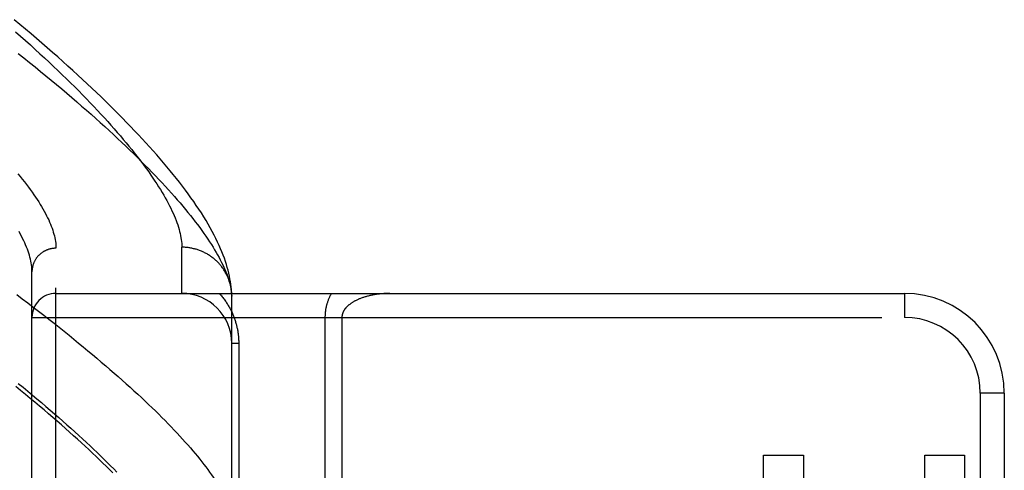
# Model space of a CAD drawing. Header units: inches. Extents: x 0 to 193, y 0 to 125.
# Tile 39 of 256: x 31.152 to 32.385, y 36.319 to 36.883. Entities that reach past the tile are written whole.
import ezdxf

# ---------------------------------------------------------------- set-up
doc = ezdxf.new("R2010")
doc.units = ezdxf.units.IN
doc.header["$LTSCALE"] = 10.635988
doc.header["$MEASUREMENT"] = 0
doc.linetypes.add('HIDDEN', pattern=[0.2, 0.1, -0.1])
doc.layers.add('LEFTHAND_DOOR_ASSEMBLY', color=7, linetype='CONTINUOUS')

msp = doc.modelspace()

# ---------------------------------------------------------------- linework, layer by layer
at = {"layer": 'LEFTHAND_DOOR_ASSEMBLY', "color": 8, "linetype": 'HIDDEN'}
for p, q in [((31.1976, 35.4841), (31.1976, 36.5972)), ((31.3551, 36.5407), (31.3551, 36.5985)), ((31.1676, 35.5135), (31.1676, 36.5678)), ((31.1976, 36.5407), (32.2596, 36.5407)), ((32.2596, 36.5407), (32.2596, 36.5107)), ((31.4176, 36.5373), (31.4176, 36.5397)), ((31.4176, 36.1969), (31.4176, 36.5373)), ((31.1676, 36.5107), (32.2596, 36.5107)), ((31.5343, 36.5107), (31.5343, 36.2386)), ((31.5555, 36.5107), (31.5555, 36.262)), ((31.4264, 36.4782), (31.4176, 36.4782)), ((31.4264, 36.4782), (31.4264, 36.1969)), ((32.3546, 36.4157), (32.3546, 35.6657)), ((32.3846, 36.4157), (32.3546, 36.4157)), ((32.3846, 36.4157), (32.3846, 35.6657)), ((32.0831, 36.1326), (32.0831, 36.3384)), ((32.0831, 36.3384), (32.1332, 36.3384)), ((32.1332, 36.3384), (32.1332, 36.1887)), ((32.2851, 36.1887), (32.2851, 36.3384)), ((32.2851, 36.3384), (32.3348, 36.3384)), ((32.3348, 36.3384), (32.3348, 36.1326))]:
    msp.add_line(p, q, dxfattribs=at)
for points in [[(31.4176, 36.5397), (31.4174, 36.5426), (31.4172, 36.5457), (31.4169, 36.5489), (31.4165, 36.5521), (31.416, 36.5555), (31.4154, 36.5589), (31.4147, 36.5624), (31.4139, 36.5659), (31.413, 36.5696), (31.412, 36.5732), (31.4109, 36.577), (31.4097, 36.5808), (31.4084, 36.5847), (31.4069, 36.5886), (31.4054, 36.5926), (31.4037, 36.5967), (31.4019, 36.6008), (31.3999, 36.605), (31.3979, 36.6093), (31.3956, 36.6137), (31.3933, 36.6181), (31.3908, 36.6227), (31.3882, 36.6272), (31.3855, 36.6319), (31.3826, 36.6366), (31.3796, 36.6414), (31.3765, 36.6461), (31.3733, 36.6509), (31.37, 36.6557), (31.3666, 36.6605), (31.3631, 36.6653), (31.3596, 36.6701), (31.3559, 36.675), (31.3522, 36.6798), (31.3484, 36.6846), (31.3445, 36.6894), (31.3406, 36.6943), (31.3365, 36.6992), (31.3324, 36.7041), (31.3281, 36.7091), (31.3238, 36.714), (31.3194, 36.719), (31.3149, 36.724), (31.3103, 36.7291), (31.3057, 36.7342), (31.3009, 36.7393), (31.2961, 36.7444), (31.2911, 36.7495), (31.2861, 36.7547), (31.281, 36.76), (31.2758, 36.7652), (31.2705, 36.7705), (31.2651, 36.7758), (31.2597, 36.7812), (31.2541, 36.7866), (31.2484, 36.792), (31.2427, 36.7975), (31.2368, 36.803), (31.2309, 36.8085), (31.2249, 36.8141), (31.2188, 36.8197), (31.2125, 36.8253), (31.2062, 36.831), (31.1998, 36.8367), (31.1933, 36.8424), (31.1867, 36.8481), (31.1801, 36.8539), (31.1733, 36.8598), (31.1664, 36.8656), (31.1594, 36.8715), (31.1524, 36.8774), (31.1452, 36.8833)], [(31.1471, 36.8683), (31.1534, 36.8627), (31.1596, 36.8572), (31.1657, 36.8517), (31.1717, 36.8462), (31.1776, 36.8408), (31.1834, 36.8354), (31.1891, 36.8301), (31.1946, 36.8248), (31.2001, 36.8196), (31.2055, 36.8144), (31.2108, 36.8092), (31.216, 36.8041), (31.2211, 36.7991), (31.2261, 36.7941), (31.231, 36.7891), (31.2357, 36.7842), (31.2404, 36.7793), (31.245, 36.7745), (31.2495, 36.7698), (31.2539, 36.765), (31.2582, 36.7604), (31.2624, 36.7558), (31.2665, 36.7512), (31.2705, 36.7467), (31.2744, 36.7422), (31.2782, 36.7378), (31.2819, 36.7335), (31.2855, 36.7292), (31.289, 36.7249), (31.2924, 36.7207), (31.2957, 36.7165), (31.299, 36.7124), (31.3021, 36.7084), (31.3051, 36.7044), (31.3081, 36.7004), (31.3109, 36.6965), (31.3137, 36.6927), (31.3164, 36.6889), (31.319, 36.6851), (31.3214, 36.6814), (31.3238, 36.6778), (31.3261, 36.6742), (31.3284, 36.6707), (31.3305, 36.6672), (31.3325, 36.6637), (31.3345, 36.6604), (31.3363, 36.657), (31.3381, 36.6537), (31.3398, 36.6505), (31.3413, 36.6473), (31.3428, 36.6442), (31.3443, 36.6411), (31.3456, 36.6381), (31.3468, 36.6351), (31.348, 36.6321), (31.349, 36.6293), (31.35, 36.6264), (31.3509, 36.6236), (31.3517, 36.6209), (31.3524, 36.6182), (31.3531, 36.6156), (31.3536, 36.613), (31.3541, 36.6104), (31.3544, 36.608), (31.3547, 36.6055), (31.355, 36.6031), (31.3551, 36.6008), (31.3551, 36.5985)], [(31.1502, 36.8411), (31.1573, 36.8354), (31.1644, 36.8298), (31.1714, 36.8242), (31.1783, 36.8186), (31.1851, 36.8131), (31.1918, 36.8076), (31.1983, 36.8021), (31.2048, 36.7967), (31.2112, 36.7913), (31.2175, 36.7859), (31.2237, 36.7806), (31.2298, 36.7753), (31.2358, 36.7701), (31.2416, 36.7649), (31.2474, 36.7598), (31.2531, 36.7547), (31.2587, 36.7496), (31.2642, 36.7446), (31.2695, 36.7396), (31.2748, 36.7347), (31.28, 36.7298), (31.2851, 36.7249), (31.2901, 36.7201), (31.2949, 36.7154), (31.2997, 36.7107), (31.3044, 36.706), (31.309, 36.7014), (31.3135, 36.6969), (31.3178, 36.6924), (31.3221, 36.6879), (31.3263, 36.6835), (31.3304, 36.6791), (31.3344, 36.6748), (31.3383, 36.6705), (31.3421, 36.6663), (31.3458, 36.6621), (31.3494, 36.658), (31.3529, 36.6539), (31.3563, 36.6499), (31.3596, 36.6459), (31.3628, 36.642), (31.366, 36.6381), (31.369, 36.6343), (31.3719, 36.6305), (31.3748, 36.6268), (31.3775, 36.6231), (31.3802, 36.6194), (31.3828, 36.6158), (31.3852, 36.6123), (31.3876, 36.6088), (31.3899, 36.6054), (31.3921, 36.602), (31.3942, 36.5986), (31.3962, 36.5954), (31.3981, 36.5921), (31.3999, 36.5889), (31.4017, 36.5858), (31.4033, 36.5827), (31.4049, 36.5796), (31.4063, 36.5766), (31.4077, 36.5737), (31.409, 36.5707), (31.4102, 36.5679), (31.4113, 36.5651), (31.4123, 36.5623), (31.4132, 36.5596), (31.4141, 36.5569), (31.4148, 36.5543)], [(31.15, 36.6905), (31.1528, 36.6871), (31.1555, 36.6837), (31.1581, 36.6804), (31.1607, 36.6771), (31.1631, 36.6738), (31.1655, 36.6706), (31.1678, 36.6674), (31.17, 36.6643), (31.1721, 36.6612), (31.1741, 36.6582), (31.176, 36.6552), (31.1779, 36.6522), (31.1797, 36.6493), (31.1813, 36.6464), (31.1829, 36.6435), (31.1845, 36.6407), (31.1859, 36.638), (31.1872, 36.6352), (31.1885, 36.6326), (31.1897, 36.6299), (31.1908, 36.6273), (31.1918, 36.6248), (31.1927, 36.6223), (31.1936, 36.6198), (31.1943, 36.6173), (31.195, 36.615), (31.1956, 36.6126), (31.1962, 36.6103), (31.1966, 36.608), (31.197, 36.6058), (31.1973, 36.6036), (31.1975, 36.6014), (31.1976, 36.5993), (31.1976, 36.5972)], [(31.1676, 36.5678), (31.1676, 36.5699), (31.1675, 36.5721), (31.1673, 36.5743), (31.167, 36.5765), (31.1666, 36.5788), (31.1662, 36.5812), (31.1657, 36.5835), (31.165, 36.5859), (31.1644, 36.5884), (31.1636, 36.5909), (31.1627, 36.5934), (31.1618, 36.596), (31.1608, 36.5986), (31.1597, 36.6013), (31.1585, 36.604), (31.1573, 36.6067), (31.1559, 36.6095), (31.1545, 36.6123), (31.153, 36.6152), (31.1514, 36.6181)], [(31.1976, 36.5972), (31.197, 36.5972), (31.1963, 36.5972), (31.1957, 36.5972), (31.195, 36.5971), (31.1944, 36.597), (31.1937, 36.597), (31.1931, 36.5969), (31.1924, 36.5968), (31.1918, 36.5967), (31.1911, 36.5965), (31.1905, 36.5964), (31.1899, 36.5962), (31.1892, 36.596), (31.1886, 36.5959), (31.188, 36.5957), (31.1874, 36.5954), (31.1867, 36.5952), (31.1861, 36.595), (31.1855, 36.5947), (31.1849, 36.5945), (31.1844, 36.5942), (31.1838, 36.5939), (31.1832, 36.5936), (31.1826, 36.5933), (31.1821, 36.593), (31.1815, 36.5926), (31.181, 36.5923), (31.1804, 36.5919), (31.1799, 36.5915), (31.1794, 36.5911), (31.1788, 36.5908), (31.1783, 36.5903), (31.1778, 36.5899), (31.1774, 36.5895), (31.1769, 36.5891), (31.1764, 36.5886), (31.1759, 36.5882), (31.1755, 36.5877), (31.1751, 36.5872), (31.1746, 36.5867), (31.1742, 36.5862), (31.1738, 36.5857), (31.1734, 36.5852), (31.173, 36.5847), (31.1727, 36.5842), (31.1723, 36.5836), (31.172, 36.5831), (31.1716, 36.5825), (31.1713, 36.582), (31.171, 36.5814), (31.1707, 36.5808), (31.1704, 36.5803), (31.1702, 36.5797), (31.1699, 36.5791), (31.1697, 36.5785), (31.1694, 36.5779), (31.1692, 36.5773), (31.169, 36.5767), (31.1688, 36.5761), (31.1686, 36.5754), (31.1685, 36.5748), (31.1683, 36.5742), (31.1682, 36.5736), (31.1681, 36.5729), (31.168, 36.5723), (31.1679, 36.5717), (31.1678, 36.571), (31.1677, 36.5704), (31.1677, 36.5698), (31.1676, 36.5691), (31.1676, 36.5685), (31.1676, 36.5678)], [(31.4175, 36.5406), (31.4175, 36.5417), (31.4174, 36.5428), (31.4172, 36.544), (31.4171, 36.5451), (31.417, 36.5462), (31.4168, 36.5473), (31.4166, 36.5484), (31.4164, 36.5495), (31.4161, 36.5506), (31.4159, 36.5517), (31.4156, 36.5527), (31.4153, 36.5538), (31.415, 36.5549), (31.4146, 36.556), (31.4143, 36.557), (31.4139, 36.5581), (31.4135, 36.5591), (31.4131, 36.5602), (31.4126, 36.5612), (31.4122, 36.5622), (31.4117, 36.5632), (31.4112, 36.5642), (31.4107, 36.5652), (31.4102, 36.5662), (31.4096, 36.5672), (31.4091, 36.5682), (31.4085, 36.5691), (31.4079, 36.5701), (31.4072, 36.571), (31.4066, 36.572), (31.4059, 36.5729), (31.4053, 36.5738), (31.4046, 36.5747), (31.4039, 36.5755), (31.4032, 36.5764), (31.4024, 36.5773), (31.4017, 36.5781), (31.4009, 36.5789), (31.4001, 36.5797), (31.3993, 36.5805), (31.3985, 36.5813), (31.3977, 36.5821), (31.3968, 36.5828), (31.396, 36.5836), (31.3951, 36.5843), (31.3942, 36.585), (31.3933, 36.5857), (31.3924, 36.5864), (31.3915, 36.587), (31.3906, 36.5877), (31.3896, 36.5883), (31.3886, 36.5889), (31.3877, 36.5895), (31.3867, 36.5901), (31.3857, 36.5906), (31.3847, 36.5912), (31.3837, 36.5917), (31.3827, 36.5922), (31.3816, 36.5927), (31.3806, 36.5931), (31.3796, 36.5936), (31.3785, 36.594), (31.3774, 36.5944), (31.3764, 36.5948), (31.3753, 36.5952), (31.3742, 36.5955), (31.3731, 36.5959), (31.372, 36.5962), (31.3709, 36.5965), (31.3698, 36.5967), (31.3687, 36.597), (31.3676, 36.5972), (31.3665, 36.5974), (31.3653, 36.5976), (31.3642, 36.5978), (31.3631, 36.598), (31.362, 36.5981), (31.3608, 36.5982), (31.3597, 36.5983), (31.3585, 36.5984), (31.3574, 36.5984), (31.3563, 36.5985), (31.3551, 36.5985)], [(31.4148, 36.5543), (31.4155, 36.5517), (31.4161, 36.5492), (31.4165, 36.5467), (31.4169, 36.5443), (31.4173, 36.5419), (31.4175, 36.5396), (31.4176, 36.5373)], [(31.4021, 36.5407), (31.403, 36.5396), (31.4039, 36.5386), (31.4048, 36.5375), (31.4057, 36.5365), (31.4066, 36.5354), (31.4074, 36.5343), (31.4082, 36.5333), (31.409, 36.5322), (31.4098, 36.5311), (31.4105, 36.53), (31.4112, 36.5289), (31.4119, 36.5278), (31.4126, 36.5267), (31.4133, 36.5256), (31.4139, 36.5245), (31.4146, 36.5234), (31.4152, 36.5223), (31.4158, 36.5212), (31.4163, 36.5201), (31.4169, 36.519), (31.4174, 36.5179), (31.418, 36.5168), (31.4185, 36.5156), (31.4189, 36.5145), (31.4194, 36.5134), (31.4199, 36.5123), (31.4203, 36.5112), (31.4207, 36.5101), (31.4211, 36.509), (31.4215, 36.5079), (31.4219, 36.5068), (31.4222, 36.5057), (31.4225, 36.5046), (31.4229, 36.5035), (31.4232, 36.5024), (31.4235, 36.5013), (31.4237, 36.5003), (31.424, 36.4992), (31.4242, 36.4981), (31.4245, 36.497), (31.4247, 36.496), (31.4249, 36.4949), (31.4251, 36.4939), (31.4252, 36.4928), (31.4254, 36.4918), (31.4255, 36.4907), (31.4257, 36.4897), (31.4258, 36.4886), (31.4259, 36.4876), (31.426, 36.4865), (31.4261, 36.4855), (31.4262, 36.4844), (31.4263, 36.4834), (31.4263, 36.4824), (31.4264, 36.4813), (31.4264, 36.4803), (31.4264, 36.4792), (31.4264, 36.4782)], [(31.5424, 36.5407), (31.5419, 36.5398), (31.5415, 36.539), (31.541, 36.5382), (31.5406, 36.5374), (31.5402, 36.5366), (31.5399, 36.5358), (31.5395, 36.535), (31.5391, 36.5342), (31.5388, 36.5334), (31.5385, 36.5325), (31.5382, 36.5317), (31.5379, 36.5309), (31.5376, 36.5301), (31.5373, 36.5293), (31.5371, 36.5286), (31.5368, 36.5278), (31.5366, 36.527), (31.5364, 36.5262), (31.5362, 36.5255), (31.536, 36.5247), (31.5358, 36.524), (31.5357, 36.5232), (31.5355, 36.5225), (31.5354, 36.5218), (31.5352, 36.5211), (31.5351, 36.5203), (31.535, 36.5196), (31.5349, 36.5189), (31.5348, 36.5182), (31.5347, 36.5175), (31.5346, 36.5168), (31.5346, 36.5161), (31.5345, 36.5154), (31.5345, 36.5147), (31.5344, 36.514), (31.5344, 36.5134), (31.5344, 36.5127), (31.5343, 36.512), (31.5343, 36.5113), (31.5343, 36.5107)], [(31.6155, 36.5407), (31.6143, 36.5406), (31.613, 36.5406), (31.6118, 36.5406), (31.6105, 36.5405), (31.6093, 36.5405), (31.6081, 36.5404), (31.6068, 36.5403), (31.6056, 36.5402), (31.6044, 36.5401), (31.6032, 36.54), (31.602, 36.5399), (31.6008, 36.5397), (31.5996, 36.5396), (31.5984, 36.5394), (31.5973, 36.5392), (31.5961, 36.539), (31.595, 36.5388), (31.5939, 36.5386), (31.5928, 36.5384), (31.5917, 36.5382), (31.5906, 36.5379), (31.5895, 36.5377), (31.5885, 36.5374), (31.5875, 36.5372), (31.5865, 36.5369), (31.5855, 36.5366), (31.5845, 36.5363), (31.5835, 36.536), (31.5826, 36.5357), (31.5816, 36.5354), (31.5807, 36.5351), (31.5798, 36.5348), (31.579, 36.5344), (31.5781, 36.5341), (31.5773, 36.5338), (31.5765, 36.5334), (31.5757, 36.5331), (31.5749, 36.5327), (31.5741, 36.5324), (31.5734, 36.532), (31.5726, 36.5316), (31.5719, 36.5313), (31.5712, 36.5309), (31.5706, 36.5305), (31.5699, 36.5301), (31.5693, 36.5297), (31.5686, 36.5294), (31.568, 36.529), (31.5675, 36.5286), (31.5669, 36.5282), (31.5663, 36.5278), (31.5658, 36.5274), (31.5653, 36.527), (31.5648, 36.5266), (31.5643, 36.5262), (31.5638, 36.5258), (31.5634, 36.5254), (31.5629, 36.5251), (31.5625, 36.5247), (31.5621, 36.5243), (31.5617, 36.5239), (31.5613, 36.5235), (31.561, 36.5231), (31.5606, 36.5227), (31.5603, 36.5223), (31.56, 36.522), (31.5597, 36.5216), (31.5594, 36.5212), (31.5591, 36.5208), (31.5588, 36.5204), (31.5586, 36.52), (31.5583, 36.5197), (31.5581, 36.5193), (31.5579, 36.5189), (31.5577, 36.5186), (31.5575, 36.5182), (31.5573, 36.5178), (31.5571, 36.5175), (31.557, 36.5171), (31.5568, 36.5168), (31.5567, 36.5164), (31.5565, 36.5161), (31.5564, 36.5157), (31.5563, 36.5154), (31.5562, 36.515), (31.5561, 36.5147), (31.556, 36.5143), (31.5559, 36.514), (31.5559, 36.5137), (31.5558, 36.5133), (31.5557, 36.513), (31.5557, 36.5127), (31.5556, 36.5123), (31.5556, 36.512), (31.5556, 36.5117), (31.5556, 36.5113), (31.5555, 36.511), (31.5555, 36.5107)], [(31.1486, 36.5392), (31.1555, 36.534), (31.1624, 36.5288), (31.1691, 36.5236), (31.1758, 36.5185), (31.1824, 36.5134), (31.1889, 36.5083), (31.1953, 36.5033), (31.2016, 36.4983), (31.2078, 36.4933), (31.214, 36.4884), (31.22, 36.4835), (31.226, 36.4786), (31.2318, 36.4738), (31.2376, 36.469), (31.2433, 36.4642), (31.2489, 36.4595), (31.2544, 36.4548), (31.2599, 36.4502), (31.2652, 36.4456), (31.2704, 36.441), (31.2756, 36.4365), (31.2807, 36.432), (31.2856, 36.4276), (31.2905, 36.4232), (31.2953, 36.4188), (31.3, 36.4145), (31.3046, 36.4102), (31.3091, 36.406), (31.3135, 36.4018), (31.3179, 36.3976), (31.3221, 36.3935), (31.3263, 36.3894), (31.3303, 36.3854), (31.3343, 36.3814), (31.3382, 36.3774), (31.3419, 36.3735), (31.3456, 36.3697), (31.3492, 36.3658), (31.3527, 36.3621), (31.3561, 36.3583), (31.3595, 36.3546), (31.3627, 36.351), (31.3659, 36.3474), (31.3689, 36.3438), (31.3719, 36.3403), (31.3747, 36.3368), (31.3775, 36.3334), (31.3802, 36.33), (31.3828, 36.3267)], [(31.2687, 36.3163), (31.2647, 36.3202), (31.2606, 36.3243), (31.2564, 36.3283), (31.2522, 36.3325), (31.2478, 36.3366), (31.2434, 36.3408), (31.2388, 36.3451), (31.2342, 36.3494), (31.2295, 36.3537), (31.2247, 36.3581), (31.2197, 36.3625), (31.2147, 36.367), (31.2096, 36.3715), (31.2044, 36.3761), (31.1992, 36.3807), (31.1938, 36.3854), (31.1883, 36.3901), (31.1827, 36.3948), (31.1771, 36.3996), (31.1713, 36.4044), (31.1654, 36.4093), (31.1595, 36.4142), (31.1534, 36.4192), (31.1473, 36.4242)], [(31.1504, 36.4281), (31.1564, 36.4232), (31.1623, 36.4183), (31.1681, 36.4135), (31.1738, 36.4087), (31.1794, 36.404), (31.185, 36.3993), (31.1904, 36.3946), (31.1958, 36.3899), (31.2011, 36.3853), (31.2063, 36.3808), (31.2114, 36.3762), (31.2164, 36.3718), (31.2214, 36.3673), (31.2262, 36.3629), (31.231, 36.3585), (31.2357, 36.3542), (31.2403, 36.3499), (31.2448, 36.3456), (31.2492, 36.3414), (31.2535, 36.3373), (31.2577, 36.3331), (31.2619, 36.3291), (31.2659, 36.325), (31.2699, 36.321), (31.2738, 36.317)], [(31.3828, 36.3267), (31.3853, 36.3234), (31.3877, 36.3201), (31.39, 36.3169), (31.3923, 36.3137), (31.3944, 36.3106), (31.3965, 36.3075), (31.3984, 36.3045), (31.4003, 36.3015), (31.4021, 36.2986), (31.4038, 36.2957), (31.4054, 36.2928), (31.4069, 36.29), (31.4083, 36.2872), (31.4097, 36.2845), (31.4109, 36.2818), (31.4121, 36.2792), (31.4131, 36.2766), (31.4141, 36.274), (31.415, 36.2715), (31.4158, 36.269), (31.4165, 36.2666), (31.4171, 36.2642), (31.4176, 36.2619)]]:
    msp.add_lwpolyline(points, dxfattribs=at)
msp.add_circle((31.7761, 36.0407), 0.2813, dxfattribs=at)
for centre, radius, start, end in [((31.1976, 36.5107), 0.03, 90, 180), ((31.3551, 36.4782), 0.0625, 0, 90), ((32.2596, 36.4157), 0.125, 0, 90), ((32.2596, 36.4157), 0.095, 0, 90)]:
    msp.add_arc(centre, radius, start, end, dxfattribs=at)

doc.saveas('drawing.dxf')
